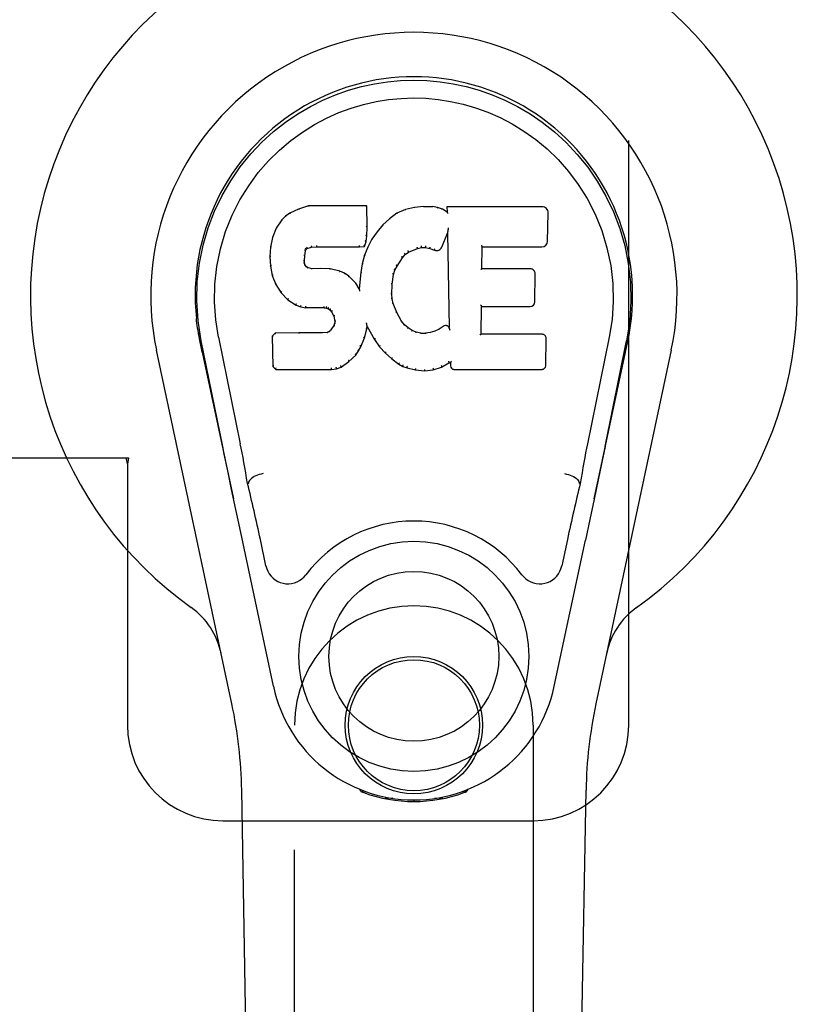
# Model space of a CAD drawing. Header units: inches. Extents: x 0 to 278, y 0 to 180.
# Tile 66 of 81: x 99.35 to 101.39, y 89.97 to 92.55. Entities that reach past the tile are written whole.
import ezdxf

# ---------------------------------------------------------------- set-up
doc = ezdxf.new("R2010")
doc.units = ezdxf.units.IN
doc.header["$LTSCALE"] = 15.310625
doc.header["$MEASUREMENT"] = 0
doc.linetypes.add('HIDDEN', pattern=[0.2, 0.1, -0.1])
doc.layers.add('RIGHTHAND_DOOR_ASSEMBLY', color=7, linetype='CONTINUOUS')

msp = doc.modelspace()

# ---------------------------------------------------------------- linework, layer by layer
at = {"layer": 'RIGHTHAND_DOOR_ASSEMBLY', "color": 8, "linetype": 'HIDDEN'}
for p, q in [((100.9468, 90.7007), (100.9468, 92.9507)), ((99.3164, 91.4007), (99.6373, 91.4007)), ((99.6299, 91.4007), (99.6343, 91.3839)), ((99.6373, 91.4007), (99.6343, 91.3839)), ((99.6343, 91.3839), (99.6343, 90.7007)), ((100.0718, 88.8432), (100.0718, 90.7007)), ((100.6968, 90.7007), (100.6968, 88.8432)), ((99.8843, 90.4507), (100.6968, 90.4507))]:
    msp.add_line(p, q, dxfattribs=at)
at = {"layer": 'RIGHTHAND_DOOR_ASSEMBLY', "color": 7, "linetype": 'Continuous'}
for p, q in [((100.1082, 92.0602), (100.0825, 92.052)), ((100.2611, 92.0602), (100.1082, 92.0602)), ((100.1083, 92.0596), (100.1082, 92.0602)), ((100.2605, 92.0596), (100.2611, 92.0602)), ((100.2623, 92.0054), (100.2611, 92.0602)), ((100.3858, 92.0564), (100.3622, 92.051)), ((100.4094, 92.0587), (100.3858, 92.0564)), ((100.3859, 92.0558), (100.3858, 92.0564)), ((100.4094, 92.0587), (100.4334, 92.0583)), ((100.4094, 92.0581), (100.4094, 92.0587)), ((100.4095, 92.0575), (100.4094, 92.0581)), ((100.4463, 92.0563), (100.4334, 92.0583)), ((100.4334, 92.0576), (100.4334, 92.0583)), ((100.4461, 92.0557), (100.4463, 92.0563)), ((100.4591, 92.0521), (100.4463, 92.0563)), ((100.7197, 92.0581), (100.471, 92.0581)), ((100.471, 92.0581), (100.4712, 92.0441)), ((100.4716, 92.0575), (100.471, 92.0581)), ((100.0482, 92.0336), (100.0383, 92.0241)), ((100.0593, 92.0414), (100.0482, 92.0336)), ((100.0486, 92.0332), (100.0482, 92.0336)), ((100.0825, 92.052), (100.0593, 92.0414)), ((100.0597, 92.0408), (100.0593, 92.0414)), ((100.0827, 92.0514), (100.0825, 92.052)), ((100.3398, 92.041), (100.3201, 92.0267)), ((100.3622, 92.051), (100.3398, 92.041)), ((100.3401, 92.0405), (100.3398, 92.041)), ((100.3624, 92.0504), (100.3622, 92.051)), ((100.4589, 92.0515), (100.4591, 92.0521)), ((100.4712, 92.0441), (100.4591, 92.0521)), ((100.4712, 92.0441), (100.4718, 92.043)), ((100.7345, 91.9674), (100.7358, 92.0417)), ((100.0236, 92.0023), (100.0139, 91.9776)), ((100.0383, 92.0241), (100.0236, 92.0023)), ((100.0241, 92.002), (100.0236, 92.0023)), ((100.0388, 92.0237), (100.0383, 92.0241)), ((100.261, 91.981), (100.2623, 92.0054)), ((100.2617, 92.0054), (100.2623, 92.0054)), ((100.303, 92.0104), (100.2878, 91.9926)), ((100.3201, 92.0267), (100.303, 92.0104)), ((100.3035, 92.0099), (100.303, 92.0104)), ((100.3205, 92.0262), (100.3201, 92.0267)), ((100.4743, 92.002), (100.474, 92.0002)), ((100.4745, 92.0032), (100.4743, 92.002)), ((100.0139, 91.9776), (100.0088, 91.9526)), ((100.0144, 91.9775), (100.0139, 91.9776)), ((100.2594, 91.9667), (100.261, 91.981)), ((100.2604, 91.981), (100.261, 91.981)), ((100.2878, 91.9926), (100.2745, 91.9733)), ((100.2883, 91.9922), (100.2878, 91.9926)), ((100.4574, 91.9523), (100.4722, 91.9891)), ((100.4727, 91.992), (100.4722, 91.9891)), ((100.4722, 91.9891), (100.4765, 91.742)), ((100.4729, 91.9939), (100.4728, 91.9934)), ((100.473, 91.9946), (100.4729, 91.9939)), ((100.4731, 91.9953), (100.473, 91.9946)), ((100.4733, 91.9964), (100.4731, 91.9953)), ((100.4735, 91.9975), (100.4733, 91.9964)), ((100.4737, 91.9988), (100.4735, 91.9975)), ((100.474, 92.0002), (100.4737, 91.9988)), ((100.0088, 91.9526), (100.0074, 91.9277)), ((100.0094, 91.9525), (100.0088, 91.9526)), ((100.1046, 91.9484), (100.1159, 91.9518)), ((100.1158, 91.9524), (100.1159, 91.9518)), ((100.1159, 91.9518), (100.1293, 91.9529)), ((100.1292, 91.9568), (100.1293, 91.9554)), ((100.1293, 91.9534), (100.1293, 91.9529)), ((100.1293, 91.9529), (100.2422, 91.9529)), ((100.2422, 91.9554), (100.2421, 91.9568)), ((100.2422, 91.9529), (100.2549, 91.954)), ((100.2422, 91.9534), (100.2422, 91.9529)), ((100.2545, 91.9545), (100.2549, 91.954)), ((100.2634, 91.9526), (100.2548, 91.9308)), ((100.2549, 91.954), (100.2594, 91.9667)), ((100.2588, 91.9668), (100.2594, 91.9667)), ((100.2745, 91.9733), (100.2634, 91.9526)), ((100.264, 91.9523), (100.2634, 91.9526)), ((100.275, 91.973), (100.2745, 91.9733)), ((100.3935, 91.9489), (100.4042, 91.9516)), ((100.4042, 91.9521), (100.4042, 91.9516)), ((100.4042, 91.9516), (100.4151, 91.9514)), ((100.4152, 91.952), (100.4151, 91.9514)), ((100.4151, 91.9514), (100.4265, 91.9488)), ((100.5621, 91.8956), (100.5631, 91.9528)), ((100.5625, 91.9533), (100.5631, 91.9528)), ((100.5631, 91.9528), (100.7197, 91.9528)), ((100.008, 91.9277), (100.0074, 91.9277)), ((100.0074, 91.9277), (100.0086, 91.9026)), ((100.0976, 91.916), (100.0984, 91.9299)), ((100.0978, 91.93), (100.0984, 91.9299)), ((100.0984, 91.9299), (100.1004, 91.943)), ((100.0998, 91.9431), (100.1004, 91.943)), ((100.1004, 91.943), (100.102, 91.9463)), ((100.1016, 91.9466), (100.102, 91.9463)), ((100.102, 91.9463), (100.1046, 91.9484)), ((100.1043, 91.9489), (100.1046, 91.9484)), ((100.2548, 91.9308), (100.2489, 91.9083)), ((100.2554, 91.9306), (100.2548, 91.9308)), ((100.3402, 91.9023), (100.3542, 91.9245)), ((100.3537, 91.9248), (100.3542, 91.9245)), ((100.3542, 91.9245), (100.3613, 91.9332)), ((100.3609, 91.9336), (100.3613, 91.9332)), ((100.3613, 91.9332), (100.3701, 91.9391)), ((100.3698, 91.9396), (100.3701, 91.9391)), ((100.3701, 91.9391), (100.3935, 91.9489)), ((100.3933, 91.9494), (100.3935, 91.9489)), ((100.4267, 91.9493), (100.4265, 91.9488)), ((100.4265, 91.9488), (100.4382, 91.9442)), ((100.4384, 91.9448), (100.4382, 91.9442)), ((100.0092, 91.9027), (100.0086, 91.9026)), ((100.0086, 91.9026), (100.0132, 91.8778)), ((100.097, 91.916), (100.0976, 91.916)), ((100.0974, 91.9099), (100.098, 91.91)), ((100.098, 91.91), (100.0976, 91.916)), ((100.0994, 91.9054), (100.098, 91.91)), ((100.0988, 91.9051), (100.0994, 91.9054)), ((100.1021, 91.9017), (100.0994, 91.9054)), ((100.1016, 91.9012), (100.1021, 91.9017)), ((100.1058, 91.899), (100.1021, 91.9017)), ((100.1055, 91.8984), (100.1058, 91.899)), ((100.1173, 91.8957), (100.1058, 91.899)), ((100.2489, 91.9083), (100.245, 91.8855)), ((100.2495, 91.9082), (100.2489, 91.9083)), ((100.3348, 91.8916), (100.3402, 91.9023)), ((100.3397, 91.9026), (100.3402, 91.9023)), ((100.0138, 91.8779), (100.0132, 91.8778)), ((100.0132, 91.8778), (100.0226, 91.8541)), ((100.1172, 91.8951), (100.1173, 91.8957)), ((100.1403, 91.8965), (100.1173, 91.8957)), ((100.1653, 91.8952), (100.1403, 91.8965)), ((100.1403, 91.8958), (100.1403, 91.8965)), ((100.1403, 91.8953), (100.1403, 91.8958)), ((100.1652, 91.8945), (100.1653, 91.8952)), ((100.1904, 91.8896), (100.1653, 91.8952)), ((100.1902, 91.889), (100.1904, 91.8896)), ((100.2029, 91.884), (100.1904, 91.8896)), ((100.2026, 91.8834), (100.2029, 91.884)), ((100.214, 91.8761), (100.2029, 91.884)), ((100.2136, 91.8756), (100.214, 91.8761)), ((100.2322, 91.8579), (100.214, 91.8761)), ((100.245, 91.8855), (100.2413, 91.8434)), ((100.2456, 91.8855), (100.245, 91.8855)), ((100.3277, 91.8549), (100.3312, 91.8805)), ((100.3307, 91.8806), (100.3312, 91.8805)), ((100.3312, 91.8805), (100.3348, 91.8916)), ((100.3342, 91.8918), (100.3348, 91.8916)), ((100.5615, 91.8949), (100.5621, 91.8956)), ((100.6888, 91.8956), (100.5621, 91.8956)), ((100.7008, 91.8089), (100.7021, 91.882)), ((100.0231, 91.8543), (100.0226, 91.8541)), ((100.0226, 91.8541), (100.0365, 91.8327)), ((100.2317, 91.8575), (100.2322, 91.8579)), ((100.2413, 91.8434), (100.2322, 91.8579)), ((100.3265, 91.8289), (100.3277, 91.8549)), ((100.3271, 91.855), (100.3277, 91.8549)), ((100.037, 91.8331), (100.0365, 91.8327)), ((100.0365, 91.8327), (100.0543, 91.8144)), ((100.2418, 91.8415), (100.2413, 91.8434)), ((100.3259, 91.8289), (100.3265, 91.8289)), ((100.3275, 91.8167), (100.3265, 91.8289)), ((100.0547, 91.8148), (100.0543, 91.8144)), ((100.0543, 91.8144), (100.0757, 91.8005)), ((100.0759, 91.801), (100.0757, 91.8005)), ((100.0757, 91.8005), (100.0883, 91.7959)), ((100.0885, 91.7964), (100.0883, 91.7959)), ((100.0883, 91.7959), (100.1013, 91.7937)), ((100.3269, 91.8166), (100.3275, 91.8167)), ((100.3302, 91.8049), (100.3275, 91.8167)), ((100.3296, 91.8047), (100.3302, 91.8049)), ((100.3396, 91.7809), (100.3302, 91.8049)), ((100.5604, 91.724), (100.5616, 91.797)), ((100.5611, 91.7976), (100.5616, 91.797)), ((100.5616, 91.797), (100.6888, 91.797)), ((100.1013, 91.7943), (100.1013, 91.7937)), ((100.149, 91.7932), (100.1013, 91.7937)), ((100.1491, 91.7938), (100.149, 91.7932)), ((100.149, 91.7932), (100.1554, 91.7926)), ((100.1556, 91.7932), (100.1554, 91.7926)), ((100.1554, 91.7926), (100.1605, 91.7909)), ((100.1608, 91.7914), (100.1605, 91.7909)), ((100.1605, 91.7909), (100.165, 91.7876)), ((100.1654, 91.788), (100.165, 91.7876)), ((100.165, 91.7876), (100.1689, 91.783)), ((100.1694, 91.7833), (100.1689, 91.783)), ((100.1689, 91.783), (100.1748, 91.7713)), ((100.1753, 91.7714), (100.1748, 91.7713)), ((100.1748, 91.7713), (100.1771, 91.758)), ((100.339, 91.7806), (100.3396, 91.7809)), ((100.352, 91.7585), (100.3396, 91.7809)), ((100.1748, 91.7469), (100.1666, 91.7359)), ((100.1767, 91.7521), (100.1748, 91.7469)), ((100.1754, 91.7466), (100.1748, 91.7469)), ((100.1771, 91.758), (100.1767, 91.7521)), ((100.1772, 91.752), (100.1767, 91.7521)), ((100.1777, 91.758), (100.1771, 91.758)), ((100.2604, 91.7531), (100.2602, 91.7541)), ((100.2606, 91.7524), (100.2604, 91.7531)), ((100.2607, 91.7517), (100.2606, 91.7524)), ((100.2609, 91.7511), (100.2607, 91.7517)), ((100.261, 91.7504), (100.2609, 91.7511)), ((100.2611, 91.7499), (100.261, 91.7504)), ((100.2612, 91.7491), (100.2611, 91.7499)), ((100.2615, 91.7383), (100.2621, 91.7443)), ((100.2621, 91.7443), (100.2616, 91.7462)), ((100.2621, 91.7443), (100.2812, 91.7103)), ((100.3515, 91.7582), (100.352, 91.7585)), ((100.3599, 91.7492), (100.352, 91.7585)), ((100.3594, 91.7488), (100.3599, 91.7492)), ((100.3692, 91.7408), (100.3599, 91.7492)), ((100.4609, 91.7449), (100.4505, 91.7377)), ((100.4612, 91.7444), (100.4609, 91.7449)), ((99.8203, 91.7278), (99.8217, 91.7207)), ((100.0215, 91.7271), (100.0135, 91.719)), ((100.0141, 91.7187), (100.0135, 91.719)), ((100.0135, 91.719), (100.0149, 91.6397)), ((100.0832, 91.7277), (100.0215, 91.7271)), ((100.0218, 91.7265), (100.0215, 91.7271)), ((100.1439, 91.728), (100.0832, 91.7277)), ((100.0832, 91.727), (100.0832, 91.7277)), ((100.0832, 91.727), (100.0833, 91.7265)), ((100.1576, 91.7291), (100.1439, 91.728)), ((100.1439, 91.7273), (100.1439, 91.728)), ((100.1439, 91.7273), (100.144, 91.7268)), ((100.1621, 91.7315), (100.1576, 91.7291)), ((100.1577, 91.7284), (100.1576, 91.7291)), ((100.1666, 91.7359), (100.1621, 91.7315)), ((100.1624, 91.731), (100.1621, 91.7315)), ((100.167, 91.7355), (100.1666, 91.7359)), ((100.2547, 91.7144), (100.2615, 91.7383)), ((100.261, 91.7384), (100.2615, 91.7383)), ((100.3688, 91.7403), (100.3692, 91.7408)), ((100.3794, 91.7339), (100.3692, 91.7408)), ((100.3791, 91.7334), (100.3794, 91.7339)), ((100.3906, 91.7295), (100.3794, 91.7339)), ((100.3904, 91.7289), (100.3906, 91.7295)), ((100.4028, 91.7273), (100.3906, 91.7295)), ((100.4027, 91.7266), (100.4028, 91.7273)), ((100.4028, 91.7273), (100.4151, 91.7268)), ((100.4272, 91.7286), (100.4151, 91.7268)), ((100.4152, 91.7262), (100.4151, 91.7268)), ((100.4153, 91.7256), (100.4152, 91.7262)), ((100.4392, 91.7325), (100.4272, 91.7286)), ((100.4274, 91.728), (100.4272, 91.7286)), ((100.4505, 91.7377), (100.4392, 91.7325)), ((100.4394, 91.7319), (100.4392, 91.7325)), ((100.4508, 91.7372), (100.4505, 91.7377)), ((100.4765, 91.742), (100.4765, 91.7419)), ((100.4771, 91.7399), (100.4765, 91.7419)), ((100.4792, 91.7344), (100.4785, 91.7365)), ((100.5597, 91.7234), (100.5604, 91.724)), ((100.7203, 91.724), (100.5604, 91.724)), ((100.9459, 91.7145), (100.9484, 91.7279)), ((100.9483, 91.7279), (100.9469, 91.7207)), ((99.8234, 91.7111), (99.8228, 91.7141)), ((99.824, 91.708), (99.8234, 91.7111)), ((99.8274, 91.6915), (99.824, 91.708)), ((99.8838, 91.4302), (99.8273, 91.7072)), ((99.8728, 91.7164), (99.9298, 91.4374)), ((100.2449, 91.6918), (100.2454, 91.6916)), ((100.2454, 91.6916), (100.2547, 91.7144)), ((100.2541, 91.7146), (100.2547, 91.7144)), ((100.2817, 91.7106), (100.2812, 91.7103)), ((100.2812, 91.7103), (100.2944, 91.6915)), ((100.2949, 91.6919), (100.2944, 91.6915)), ((100.7295, 91.6413), (100.7307, 91.7134)), ((100.8958, 91.7164), (100.8388, 91.4374)), ((100.8848, 91.4302), (100.9413, 91.7072)), ((100.9432, 91.7014), (100.9448, 91.7092)), ((100.9448, 91.7092), (100.9454, 91.7119)), ((100.9454, 91.7119), (100.9459, 91.7145)), ((99.9078, 90.7562), (99.7105, 91.6821)), ((99.8304, 91.6772), (99.8274, 91.6915)), ((99.8304, 91.6772), (99.9123, 91.2929)), ((100.2144, 91.6525), (100.2323, 91.6698)), ((100.2319, 91.6702), (100.2323, 91.6698)), ((100.2323, 91.6698), (100.2397, 91.6804)), ((100.2392, 91.6807), (100.2397, 91.6804)), ((100.2397, 91.6804), (100.2454, 91.6916)), ((100.2944, 91.6915), (100.3097, 91.6746)), ((100.3101, 91.675), (100.3097, 91.6746)), ((100.3097, 91.6746), (100.3268, 91.6595)), ((100.8563, 91.2929), (100.9382, 91.6772)), ((101.0582, 91.6821), (100.8608, 90.7562)), ((100.1936, 91.6383), (100.2144, 91.6525)), ((100.2141, 91.653), (100.2144, 91.6525)), ((100.3271, 91.6599), (100.3268, 91.6595)), ((100.3268, 91.6595), (100.345, 91.6455)), ((100.3453, 91.646), (100.345, 91.6455)), ((100.345, 91.6455), (100.3555, 91.6401)), ((100.3558, 91.6407), (100.3555, 91.6401)), ((100.3555, 91.6401), (100.3666, 91.6364)), ((100.457, 91.6383), (100.4756, 91.6494)), ((100.4755, 91.65), (100.4756, 91.6494)), ((100.4756, 91.6494), (100.48, 91.6494)), ((100.4805, 91.65), (100.48, 91.6494)), ((100.48, 91.6494), (100.4801, 91.6413)), ((100.0155, 91.64), (100.0149, 91.6397)), ((100.0149, 91.6397), (100.0225, 91.6323)), ((100.0227, 91.6329), (100.0225, 91.6323)), ((100.0225, 91.6323), (100.1687, 91.6323)), ((100.1686, 91.6348), (100.1685, 91.6362)), ((100.1686, 91.6329), (100.1687, 91.6323)), ((100.1687, 91.6323), (100.1814, 91.634)), ((100.1813, 91.6345), (100.1814, 91.634)), ((100.1814, 91.634), (100.1936, 91.6383)), ((100.1934, 91.6388), (100.1936, 91.6383)), ((100.3667, 91.6369), (100.3666, 91.6364)), ((100.3666, 91.6364), (100.3889, 91.6308)), ((100.389, 91.6313), (100.3889, 91.6308)), ((100.3889, 91.6308), (100.4117, 91.6282)), ((100.4117, 91.6321), (100.4117, 91.6287)), ((100.4117, 91.6282), (100.4348, 91.6314)), ((100.4117, 91.6287), (100.4117, 91.6282)), ((100.4347, 91.6319), (100.4348, 91.6314)), ((100.4348, 91.6314), (100.457, 91.6383)), ((100.4568, 91.6388), (100.457, 91.6383)), ((100.4893, 91.6323), (100.7203, 91.6323)), ((100.8848, 91.4302), (100.8764, 91.3896)), ((100.8764, 91.3896), (100.8668, 91.3431)), ((99.907, 91.3181), (99.8968, 91.367)), ((99.9509, 91.3336), (99.9488, 91.3332)), ((99.9509, 91.3339), (99.9509, 91.3336)), ((100.8177, 91.3336), (100.8177, 91.3339)), ((100.8177, 91.3336), (100.8198, 91.3332)), ((100.8668, 91.3431), (100.8562, 91.2923)), ((99.918, 91.2658), (99.907, 91.3181)), ((100.8562, 91.2923), (100.8449, 91.239)), ((99.9283, 91.2172), (99.918, 91.2658)), ((100.8449, 91.239), (100.8335, 91.1852)), ((100.0166, 90.8025), (99.9283, 91.2172)), ((99.997, 91.1177), (99.9823, 91.1868)), ((100.752, 90.8025), (100.8335, 91.1852)), ((100.7863, 91.1868), (100.7716, 91.1177)), ((100.2456, 90.5272), (100.2428, 90.5329)), ((100.5258, 90.5329), (100.523, 90.5272)), ((100.0058, 86.3913), (99.9335, 90.5306)), ((100.2491, 90.5304), (100.249, 90.5258)), ((100.2527, 90.5273), (100.253, 90.5243)), ((100.3296, 90.5092), (100.3087, 90.5088)), ((100.4599, 90.5088), (100.439, 90.5092)), ((100.5156, 90.5243), (100.5159, 90.5272)), ((100.5195, 90.5304), (100.5196, 90.5258)), ((100.7628, 86.3913), (100.8351, 90.5306)), ((100.3843, 90.5049), (100.3843, 90.5009))]:
    msp.add_line(p, q, dxfattribs=at)
for points in [[(99.8273, 91.7071), (99.8191, 91.7597), (99.8159, 91.8115), (99.8173, 91.8618), (99.8229, 91.9105), (99.8325, 91.9577), (99.8458, 92.0031), (99.8624, 92.0463), (99.8821, 92.0873), (99.9047, 92.1261), (99.9298, 92.1624), (99.9572, 92.1961), (99.9864, 92.2269), (100.017, 92.2548), (100.0486, 92.2796), (100.0808, 92.3016), (100.1135, 92.3207), (100.1463, 92.3371), (100.1795, 92.3512), (100.2132, 92.363), (100.2471, 92.3725), (100.281, 92.3799), (100.315, 92.3851), (100.3496, 92.3883), (100.3843, 92.3893)], [(100.3843, 92.3893), (100.4186, 92.3883), (100.4529, 92.3852), (100.4873, 92.3799), (100.5215, 92.3725), (100.5554, 92.363), (100.589, 92.3512), (100.6226, 92.337), (100.6558, 92.3203), (100.6884, 92.3012), (100.7205, 92.2792), (100.7524, 92.2541), (100.7832, 92.2259), (100.8122, 92.1951), (100.8395, 92.1615), (100.8646, 92.125), (100.8872, 92.086), (100.9069, 92.0447), (100.9234, 92.0013), (100.9364, 91.9563), (100.9458, 91.9095), (100.9514, 91.8608), (100.9527, 91.8106), (100.9494, 91.7592), (100.9413, 91.7071)], [(99.8728, 91.7164), (99.8656, 91.7621), (99.8624, 91.8082), (99.8634, 91.8549), (99.8686, 91.9016), (99.8781, 91.9479), (99.8915, 91.9929), (99.9086, 92.0356), (99.9288, 92.0758), (99.9518, 92.1131), (99.977, 92.1473), (100.0039, 92.1783), (100.0323, 92.2063), (100.0619, 92.2314), (100.0925, 92.2536), (100.1238, 92.2731), (100.1556, 92.2901), (100.1877, 92.3044), (100.2201, 92.3163), (100.2527, 92.326), (100.2854, 92.3334), (100.318, 92.3386), (100.3506, 92.3417), (100.3832, 92.3428), (100.4157, 92.3419), (100.4482, 92.3389), (100.4806, 92.3338), (100.5131, 92.3267), (100.5456, 92.3173), (100.5779, 92.3056), (100.6099, 92.2915), (100.6415, 92.2751), (100.6726, 92.256), (100.7032, 92.234), (100.733, 92.2092), (100.7617, 92.1815), (100.7889, 92.1506), (100.8145, 92.1165), (100.8379, 92.0792), (100.8587, 92.0385), (100.8763, 91.9954), (100.8899, 91.9505), (100.8996, 91.9041)], [(100.1083, 92.0596), (100.1084, 92.0595), (100.1084, 92.0595), (100.1085, 92.0594), (100.1085, 92.0593), (100.1086, 92.0592), (100.1086, 92.059)], [(100.26, 92.0596), (100.2598, 92.0595), (100.2596, 92.0595), (100.2593, 92.0594), (100.2591, 92.0593), (100.2589, 92.0592), (100.2586, 92.059)], [(100.3863, 92.0552), (100.3862, 92.0554), (100.3861, 92.0555), (100.3861, 92.0556), (100.386, 92.0557), (100.386, 92.0557), (100.3859, 92.0558)], [(100.4332, 92.0571), (100.4332, 92.0572), (100.4333, 92.0574), (100.4333, 92.0575), (100.4333, 92.0576), (100.4333, 92.0576), (100.4334, 92.0576)], [(100.4457, 92.0551), (100.4457, 92.0553), (100.4458, 92.0554), (100.4459, 92.0555), (100.446, 92.0556), (100.446, 92.0557), (100.4461, 92.0557)], [(100.4736, 92.0569), (100.4733, 92.0571), (100.4731, 92.0572), (100.4728, 92.0573), (100.4726, 92.0574), (100.4724, 92.0575), (100.4722, 92.0575)], [(100.0487, 92.0332), (100.0488, 92.0332), (100.049, 92.0333), (100.0491, 92.0333), (100.0493, 92.0332), (100.0496, 92.0332), (100.0499, 92.033)], [(100.0597, 92.0408), (100.0598, 92.0408), (100.0599, 92.0408), (100.06, 92.0408), (100.0602, 92.0408), (100.0604, 92.0406), (100.0606, 92.0405)], [(100.0827, 92.0514), (100.0828, 92.0514), (100.0829, 92.0514), (100.083, 92.0513), (100.0831, 92.0512), (100.0833, 92.0511), (100.0834, 92.0509)], [(100.3411, 92.0401), (100.3408, 92.0403), (100.3406, 92.0404), (100.3405, 92.0405), (100.3403, 92.0405), (100.3402, 92.0405), (100.34, 92.0405)], [(100.3631, 92.0499), (100.3629, 92.0501), (100.3628, 92.0502), (100.3627, 92.0503), (100.3626, 92.0503), (100.3625, 92.0504), (100.3624, 92.0504)], [(100.458, 92.0511), (100.4582, 92.0512), (100.4583, 92.0514), (100.4585, 92.0514), (100.4586, 92.0515), (100.4587, 92.0515), (100.4588, 92.0515)], [(100.4739, 92.0406), (100.4736, 92.0411), (100.4733, 92.0415), (100.473, 92.0419), (100.4727, 92.0422), (100.4725, 92.0425), (100.4723, 92.0427)], [(100.0242, 92.0021), (100.0243, 92.0023), (100.0246, 92.0024), (100.0248, 92.0025), (100.0252, 92.0025), (100.0255, 92.0025), (100.0258, 92.0025)], [(100.0388, 92.0238), (100.039, 92.0239), (100.0392, 92.0239), (100.0394, 92.024), (100.0397, 92.024), (100.04, 92.0239), (100.0403, 92.0238)], [(100.2617, 92.0054), (100.2617, 92.0058), (100.2614, 92.0061), (100.2611, 92.0064), (100.2607, 92.0066), (100.2603, 92.0067), (100.2598, 92.0068)], [(100.3049, 92.0099), (100.3046, 92.0101), (100.3043, 92.0101), (100.3041, 92.0101), (100.3039, 92.0101), (100.3036, 92.01), (100.3034, 92.0099)], [(100.3218, 92.0261), (100.3215, 92.0262), (100.3212, 92.0263), (100.321, 92.0264), (100.3208, 92.0264), (100.3206, 92.0263), (100.3205, 92.0262)], [(100.0145, 91.9775), (100.0146, 91.9778), (100.0149, 91.978), (100.0152, 91.9782), (100.0155, 91.9783), (100.0159, 91.9783), (100.0163, 91.9783)], [(100.2604, 91.981), (100.2603, 91.9814), (100.2601, 91.9818), (100.2598, 91.9821), (100.2594, 91.9823), (100.2589, 91.9825), (100.2584, 91.9825)], [(100.2899, 91.9924), (100.2896, 91.9925), (100.2893, 91.9925), (100.289, 91.9925), (100.2887, 91.9925), (100.2885, 91.9924), (100.2883, 91.9922)], [(100.4728, 91.9929), (100.4727, 91.9926), (100.4727, 91.9924), (100.4727, 91.9923)], [(100.4728, 91.9934), (100.4728, 91.9932), (100.4728, 91.993), (100.4728, 91.9929)], [(100.0094, 91.9526), (100.0096, 91.9529), (100.0098, 91.9531), (100.0101, 91.9534), (100.0105, 91.9535), (100.0109, 91.9536), (100.0114, 91.9536)], [(100.1034, 91.9521), (100.1037, 91.9517), (100.104, 91.9513), (100.1042, 91.9508), (100.1044, 91.9504), (100.1045, 91.9499), (100.1046, 91.9495), (100.1045, 91.9492), (100.1044, 91.949)], [(100.1155, 91.9557), (100.1156, 91.9553), (100.1157, 91.9548), (100.1158, 91.9543), (100.1159, 91.9538), (100.116, 91.9533), (100.116, 91.9528), (100.1159, 91.9525), (100.1158, 91.9524)], [(100.1293, 91.9554), (100.1293, 91.9549), (100.1293, 91.9544), (100.1293, 91.954), (100.1293, 91.9537), (100.1293, 91.9535), (100.1293, 91.9534)], [(100.2422, 91.9534), (100.2422, 91.9535), (100.2422, 91.9537), (100.2422, 91.954), (100.2422, 91.9544), (100.2422, 91.9549), (100.2422, 91.9554)], [(100.2546, 91.9548), (100.2546, 91.9551), (100.2545, 91.9554), (100.2544, 91.9558), (100.2543, 91.9562), (100.254, 91.9566), (100.2537, 91.957), (100.2534, 91.9574), (100.253, 91.9577)], [(100.2588, 91.9669), (100.2588, 91.9673), (100.2586, 91.9677), (100.2583, 91.968), (100.2579, 91.9683), (100.2574, 91.9685), (100.2569, 91.9686)], [(100.2658, 91.9529), (100.2654, 91.9529), (100.265, 91.9529), (100.2647, 91.9529), (100.2644, 91.9528), (100.2641, 91.9526), (100.264, 91.9523)], [(100.2767, 91.9733), (100.2764, 91.9734), (100.276, 91.9734), (100.2757, 91.9734), (100.2755, 91.9733), (100.2752, 91.9732), (100.275, 91.973)], [(100.3933, 91.9494), (100.3934, 91.9495), (100.3935, 91.9498), (100.3935, 91.9501), (100.3934, 91.9506), (100.3933, 91.9511), (100.3931, 91.9517), (100.3929, 91.9522), (100.3927, 91.9526)], [(100.4042, 91.9521), (100.4042, 91.9522), (100.4043, 91.9525), (100.4043, 91.9528), (100.4042, 91.9533), (100.4042, 91.9538), (100.4041, 91.9544), (100.404, 91.955), (100.4039, 91.9555)], [(100.4152, 91.952), (100.4151, 91.9521), (100.4151, 91.9523), (100.4151, 91.9527), (100.4151, 91.9531), (100.4152, 91.9537), (100.4152, 91.9542), (100.4153, 91.9548), (100.4154, 91.9553)], [(100.4267, 91.9493), (100.4266, 91.9494), (100.4265, 91.9497), (100.4265, 91.9501), (100.4265, 91.9505), (100.4267, 91.951), (100.4268, 91.9516), (100.427, 91.9521), (100.4273, 91.9526)], [(100.5606, 91.9567), (100.5608, 91.9565), (100.5611, 91.9563), (100.5613, 91.9561), (100.5615, 91.9558), (100.5618, 91.9556), (100.5619, 91.9553)], [(100.5619, 91.9553), (100.5621, 91.9551), (100.5622, 91.9548), (100.5624, 91.9546), (100.5624, 91.9543), (100.5625, 91.9541), (100.5625, 91.9539)], [(100.008, 91.9277), (100.0081, 91.928), (100.0083, 91.9284), (100.0086, 91.9286), (100.009, 91.9288), (100.0095, 91.929), (100.01, 91.929)], [(100.0959, 91.9315), (100.0964, 91.9315), (100.0968, 91.9313), (100.0973, 91.9311), (100.0976, 91.9307), (100.0978, 91.9304), (100.0978, 91.9299)], [(100.0979, 91.9451), (100.0984, 91.945), (100.0989, 91.9447), (100.0993, 91.9444), (100.0996, 91.9441), (100.0998, 91.9437), (100.0998, 91.9433)], [(100.1, 91.9492), (100.1005, 91.949), (100.101, 91.9486), (100.1013, 91.9481), (100.1016, 91.9477), (100.1017, 91.9472), (100.1016, 91.9468)], [(100.2573, 91.9313), (100.2569, 91.9313), (100.2565, 91.9313), (100.2561, 91.9312), (100.2558, 91.9311), (100.2556, 91.9308), (100.2554, 91.9305)], [(100.3537, 91.9248), (100.3538, 91.9251), (100.3538, 91.9254), (100.3537, 91.9258), (100.3535, 91.9262), (100.3533, 91.9265), (100.3529, 91.9268), (100.3525, 91.9271), (100.3521, 91.9273)], [(100.361, 91.9337), (100.3611, 91.9339), (100.3611, 91.9342), (100.3611, 91.9346), (100.3609, 91.935), (100.3607, 91.9354), (100.3603, 91.9358), (100.36, 91.9361), (100.3596, 91.9364)], [(100.3698, 91.9397), (100.37, 91.9399), (100.3701, 91.9402), (100.37, 91.9405), (100.3699, 91.941), (100.3697, 91.9415), (100.3695, 91.9419), (100.3692, 91.9424), (100.3689, 91.9428)], [(100.4391, 91.948), (100.4389, 91.9476), (100.4386, 91.9471), (100.4384, 91.9466), (100.4382, 91.9461), (100.4382, 91.9456), (100.4382, 91.9452), (100.4382, 91.9449), (100.4384, 91.9448)], [(100.0092, 91.9028), (100.0093, 91.9031), (100.0095, 91.9035), (100.0098, 91.9038), (100.0102, 91.904), (100.0107, 91.9042), (100.0112, 91.9043)], [(100.095, 91.9173), (100.0955, 91.9173), (100.0959, 91.9171), (100.0963, 91.9169), (100.0966, 91.9167), (100.0969, 91.9163), (100.097, 91.9159)], [(100.0954, 91.9109), (100.0959, 91.9109), (100.0963, 91.9108), (100.0967, 91.9107), (100.097, 91.9105), (100.0972, 91.9103), (100.0973, 91.91)], [(100.0971, 91.9056), (100.0974, 91.9056), (100.0977, 91.9057), (100.0981, 91.9056), (100.0983, 91.9055), (100.0986, 91.9054), (100.0988, 91.9052)], [(100.1002, 91.9012), (100.1005, 91.9013), (100.1007, 91.9014), (100.101, 91.9014), (100.1012, 91.9014), (100.1014, 91.9014), (100.1016, 91.9013)], [(100.1046, 91.898), (100.1048, 91.8981), (100.1049, 91.8982), (100.1051, 91.8983), (100.1052, 91.8984), (100.1053, 91.8984), (100.1054, 91.8984)], [(100.2514, 91.9091), (100.2509, 91.9091), (100.2505, 91.909), (100.2502, 91.9089), (100.2498, 91.9087), (100.2496, 91.9085), (100.2495, 91.9081)], [(100.3398, 91.9026), (100.3398, 91.9031), (100.3397, 91.9035), (100.3395, 91.904), (100.3391, 91.9044), (100.3386, 91.9047), (100.338, 91.905)], [(100.8996, 91.9041), (100.905, 91.8567), (100.9062, 91.8091), (100.9031, 91.7624), (100.8958, 91.7164)], [(100.0138, 91.878), (100.0138, 91.8784), (100.014, 91.8788), (100.0143, 91.8791), (100.0147, 91.8794), (100.0152, 91.8797), (100.0157, 91.8798)], [(100.1169, 91.8945), (100.117, 91.8946), (100.117, 91.8948), (100.1171, 91.8949), (100.1171, 91.895), (100.1171, 91.895), (100.1172, 91.8951)], [(100.165, 91.894), (100.165, 91.8941), (100.1651, 91.8943), (100.1651, 91.8944), (100.1652, 91.8945), (100.1652, 91.8945), (100.1652, 91.8945)], [(100.1896, 91.8885), (100.1897, 91.8887), (100.1899, 91.8889), (100.19, 91.8889), (100.19, 91.889), (100.1901, 91.889), (100.1902, 91.889)], [(100.2017, 91.8831), (100.2019, 91.8833), (100.2021, 91.8834), (100.2022, 91.8834), (100.2024, 91.8834), (100.2025, 91.8834), (100.2026, 91.8834)], [(100.2123, 91.8755), (100.2126, 91.8756), (100.2128, 91.8757), (100.213, 91.8757), (100.2132, 91.8757), (100.2134, 91.8757), (100.2135, 91.8756)], [(100.2475, 91.8866), (100.2471, 91.8866), (100.2466, 91.8865), (100.2462, 91.8863), (100.2459, 91.8861), (100.2457, 91.8858), (100.2456, 91.8854)], [(100.3307, 91.8807), (100.3306, 91.8811), (100.3304, 91.8815), (100.3301, 91.8818), (100.3297, 91.8821), (100.3292, 91.8823), (100.3287, 91.8824)], [(100.3342, 91.8919), (100.3343, 91.8923), (100.3341, 91.8927), (100.3338, 91.8932), (100.3334, 91.8935), (100.3329, 91.8938), (100.3324, 91.894)], [(100.5595, 91.8943), (100.5597, 91.8945), (100.56, 91.8946), (100.5602, 91.8948), (100.5605, 91.8948), (100.5607, 91.8949), (100.5609, 91.8949)], [(100.023, 91.8544), (100.023, 91.8548), (100.0231, 91.8552), (100.0234, 91.8557), (100.0238, 91.856), (100.0243, 91.8564), (100.0248, 91.8566)], [(100.2302, 91.8576), (100.2304, 91.8577), (100.2307, 91.8578), (100.231, 91.8578), (100.2312, 91.8577), (100.2315, 91.8577), (100.2316, 91.8575)], [(100.3271, 91.855), (100.327, 91.8554), (100.3268, 91.8557), (100.3265, 91.856), (100.3261, 91.8563), (100.3256, 91.8564), (100.3251, 91.8565)], [(100.037, 91.8331), (100.0369, 91.8334), (100.0369, 91.8337), (100.0369, 91.8341), (100.0371, 91.8345), (100.0374, 91.8348), (100.0377, 91.8351), (100.0381, 91.8354), (100.0386, 91.8357)], [(100.2432, 91.8369), (100.2427, 91.8388), (100.2425, 91.8397), (100.2423, 91.8404), (100.2421, 91.841), (100.2419, 91.8413)], [(100.3259, 91.8289), (100.3258, 91.8293), (100.3256, 91.8296), (100.3253, 91.8298), (100.3249, 91.83), (100.3244, 91.8302), (100.324, 91.8302)], [(100.0546, 91.8149), (100.0545, 91.8151), (100.0544, 91.8155), (100.0545, 91.8158), (100.0546, 91.8162), (100.0549, 91.8167), (100.0552, 91.8171), (100.0555, 91.8174), (100.0559, 91.8177)], [(100.0759, 91.801), (100.0758, 91.8012), (100.0757, 91.8015), (100.0757, 91.8019), (100.0758, 91.8024), (100.076, 91.8029), (100.0762, 91.8033), (100.0765, 91.8038), (100.0768, 91.8042)], [(100.0884, 91.7964), (100.0883, 91.7966), (100.0883, 91.7968), (100.0883, 91.7972), (100.0883, 91.7976), (100.0884, 91.7981), (100.0886, 91.7987), (100.0888, 91.7992), (100.089, 91.7997)], [(100.1013, 91.7943), (100.1013, 91.7943), (100.1013, 91.7946), (100.1012, 91.7949), (100.1013, 91.7954), (100.1013, 91.7959), (100.1013, 91.7965), (100.1014, 91.7971), (100.1015, 91.7976)], [(100.1491, 91.7938), (100.149, 91.7939), (100.149, 91.7941), (100.149, 91.7945), (100.149, 91.7949), (100.1491, 91.7955), (100.1491, 91.796), (100.1491, 91.7966), (100.1492, 91.7972)], [(100.1556, 91.7932), (100.1555, 91.7933), (100.1554, 91.7935), (100.1554, 91.7939), (100.1554, 91.7944), (100.1555, 91.7949), (100.1556, 91.7955), (100.1558, 91.796), (100.156, 91.7965)], [(100.3269, 91.8167), (100.3268, 91.817), (100.3265, 91.8172), (100.3262, 91.8175), (100.3259, 91.8176), (100.3254, 91.8177), (100.325, 91.8177)], [(100.3295, 91.8048), (100.3294, 91.805), (100.3292, 91.8052), (100.3289, 91.8054), (100.3285, 91.8055), (100.3281, 91.8055), (100.3277, 91.8055)], [(100.5591, 91.8009), (100.5594, 91.8007), (100.5596, 91.8005), (100.5599, 91.8003), (100.5601, 91.8001), (100.5603, 91.7998), (100.5605, 91.7996)], [(100.5605, 91.7996), (100.5606, 91.7993), (100.5608, 91.799), (100.5609, 91.7988), (100.561, 91.7986), (100.561, 91.7984), (100.5611, 91.7982)], [(100.1607, 91.7915), (100.1606, 91.7917), (100.1605, 91.792), (100.1606, 91.7924), (100.1607, 91.7928), (100.1608, 91.7933), (100.1611, 91.7938), (100.1614, 91.7942), (100.1617, 91.7946)], [(100.1654, 91.788), (100.1652, 91.7883), (100.1652, 91.7887), (100.1652, 91.789), (100.1654, 91.7894), (100.1656, 91.7898), (100.1659, 91.7902), (100.1663, 91.7906), (100.1667, 91.7908)], [(100.1693, 91.7834), (100.1693, 91.7838), (100.1693, 91.7843), (100.1696, 91.7847), (100.17, 91.7851), (100.1705, 91.7855), (100.171, 91.7858)], [(100.1753, 91.7716), (100.1753, 91.772), (100.1755, 91.7724), (100.1758, 91.7727), (100.1762, 91.773), (100.1767, 91.7733), (100.1772, 91.7734)], [(100.339, 91.7807), (100.3388, 91.7809), (100.3386, 91.781), (100.3383, 91.7811), (100.338, 91.7812), (100.3376, 91.7812), (100.3372, 91.7811)], [(99.8202, 91.7279), (99.8191, 91.7342), (99.8181, 91.7405), (99.8172, 91.7468), (99.8163, 91.753), (99.8155, 91.7592), (99.8148, 91.7653)], [(100.1754, 91.7467), (100.1756, 91.7469), (100.1758, 91.747), (100.1761, 91.7471), (100.1764, 91.7471), (100.1768, 91.7471), (100.1771, 91.7471)], [(100.1773, 91.7521), (100.1774, 91.7524), (100.1777, 91.7526), (100.178, 91.7528), (100.1783, 91.7529), (100.1787, 91.753), (100.1792, 91.7529)], [(100.1778, 91.7581), (100.1778, 91.7585), (100.1781, 91.7588), (100.1784, 91.759), (100.1788, 91.7593), (100.1792, 91.7594), (100.1797, 91.7594)], [(100.2615, 91.748), (100.2614, 91.7483), (100.2614, 91.7485), (100.2612, 91.7491)], [(100.2616, 91.7464), (100.2616, 91.7465), (100.2616, 91.7467), (100.2616, 91.7469), (100.2616, 91.747), (100.2616, 91.7473), (100.2615, 91.7475), (100.2615, 91.7478), (100.2615, 91.748)], [(100.3499, 91.7584), (100.3502, 91.7585), (100.3505, 91.7585), (100.3508, 91.7585), (100.351, 91.7585), (100.3513, 91.7584), (100.3514, 91.7582)], [(100.358, 91.7488), (100.3583, 91.7489), (100.3586, 91.7489), (100.3588, 91.749), (100.359, 91.7489), (100.3593, 91.7489), (100.3595, 91.7487)], [(100.4764, 91.7421), (100.4758, 91.743), (100.4751, 91.7437), (100.4744, 91.7444), (100.4736, 91.745), (100.4729, 91.7455), (100.4721, 91.7459), (100.4713, 91.7463), (100.4705, 91.7465), (100.4697, 91.7467), (100.4689, 91.7469), (100.4681, 91.747), (100.4673, 91.747)], [(100.9483, 91.7279), (100.9494, 91.7343), (100.9505, 91.7406), (100.9515, 91.7469), (100.9523, 91.7532), (100.9531, 91.7593), (100.9538, 91.7653)], [(99.8228, 91.7141), (99.8205, 91.7265), (99.8202, 91.7279)], [(100.0144, 91.719), (100.0146, 91.7192), (100.0149, 91.7193), (100.0152, 91.7193), (100.0155, 91.7194), (100.0158, 91.7194), (100.0161, 91.7193)], [(100.0219, 91.7265), (100.022, 91.7264), (100.0221, 91.7264), (100.0222, 91.7263), (100.0223, 91.7262), (100.0224, 91.7261), (100.0226, 91.7259)], [(100.1577, 91.7284), (100.1578, 91.7284), (100.1579, 91.7284), (100.158, 91.7283), (100.1581, 91.7282), (100.1582, 91.728), (100.1583, 91.7279)], [(100.1625, 91.731), (100.1626, 91.731), (100.1628, 91.7311), (100.163, 91.731), (100.1632, 91.731), (100.1634, 91.7309), (100.1636, 91.7308)], [(100.167, 91.7355), (100.1672, 91.7356), (100.1674, 91.7357), (100.1677, 91.7357), (100.1679, 91.7357), (100.1682, 91.7357), (100.1685, 91.7356)], [(100.261, 91.7385), (100.2609, 91.7389), (100.2607, 91.7393), (100.2604, 91.7396), (100.26, 91.7399), (100.2595, 91.7401), (100.259, 91.7402)], [(100.3677, 91.7401), (100.3679, 91.7403), (100.3682, 91.7404), (100.3684, 91.7404), (100.3685, 91.7404), (100.3687, 91.7404), (100.3689, 91.7403)], [(100.3782, 91.733), (100.3784, 91.7332), (100.3786, 91.7333), (100.3788, 91.7334), (100.3789, 91.7334), (100.379, 91.7334), (100.3792, 91.7333)], [(100.3899, 91.7283), (100.39, 91.7285), (100.3901, 91.7287), (100.3902, 91.7288), (100.3902, 91.7288), (100.3903, 91.7288), (100.3904, 91.7288)], [(100.4025, 91.7261), (100.4025, 91.7262), (100.4026, 91.7264), (100.4026, 91.7265), (100.4026, 91.7266), (100.4027, 91.7266), (100.4027, 91.7266)], [(100.4278, 91.7275), (100.4277, 91.7276), (100.4277, 91.7278), (100.4276, 91.7279), (100.4275, 91.728), (100.4274, 91.728), (100.4274, 91.728)], [(100.4401, 91.7315), (100.44, 91.7316), (100.4398, 91.7317), (100.4397, 91.7318), (100.4396, 91.7319), (100.4395, 91.7319), (100.4394, 91.7319)], [(100.4517, 91.7368), (100.4515, 91.737), (100.4513, 91.7371), (100.4512, 91.7372), (100.4511, 91.7372), (100.4509, 91.7372), (100.4508, 91.7372)], [(100.4785, 91.7365), (100.4782, 91.7375), (100.4778, 91.7384), (100.4776, 91.739), (100.4773, 91.7395)], [(100.5577, 91.7228), (100.558, 91.7229), (100.5583, 91.7231), (100.5585, 91.7232), (100.5587, 91.7233), (100.5589, 91.7233), (100.5591, 91.7233)], [(100.2449, 91.6918), (100.245, 91.6922), (100.2449, 91.6927), (100.2446, 91.6931), (100.2442, 91.6935), (100.2437, 91.6938), (100.2431, 91.694)], [(100.2541, 91.7145), (100.2541, 91.715), (100.254, 91.7154), (100.2537, 91.7158), (100.2533, 91.7161), (100.2528, 91.7164), (100.2522, 91.7166)], [(100.2817, 91.7106), (100.2816, 91.711), (100.2816, 91.7115), (100.2819, 91.712), (100.2823, 91.7124), (100.2828, 91.7128), (100.2834, 91.713)], [(100.2948, 91.6919), (100.2947, 91.6922), (100.2947, 91.6925), (100.2948, 91.6929), (100.295, 91.6933), (100.2953, 91.6936), (100.2956, 91.694), (100.296, 91.6943), (100.2964, 91.6945)], [(100.9382, 91.6772), (100.9392, 91.6819), (100.9432, 91.7014)], [(100.2318, 91.6701), (100.232, 91.6704), (100.232, 91.6708), (100.2319, 91.6712), (100.2318, 91.6716), (100.2315, 91.6719), (100.2312, 91.6723), (100.2308, 91.6726), (100.2303, 91.6728)], [(100.2391, 91.6806), (100.2393, 91.6811), (100.2392, 91.6816), (100.2389, 91.682), (100.2385, 91.6825), (100.238, 91.6828), (100.2375, 91.683)], [(100.3101, 91.675), (100.3099, 91.6753), (100.3099, 91.6756), (100.31, 91.676), (100.3101, 91.6764), (100.3103, 91.6767), (100.3106, 91.6771), (100.311, 91.6775), (100.3115, 91.6778)], [(100.0155, 91.6403), (100.0156, 91.6407), (100.0158, 91.6411), (100.0161, 91.6414), (100.0165, 91.6417), (100.0169, 91.642), (100.0175, 91.6422)], [(100.1933, 91.6388), (100.1935, 91.639), (100.1936, 91.6393), (100.1936, 91.6397), (100.1935, 91.6402), (100.1933, 91.6406), (100.1931, 91.6411), (100.1928, 91.6416), (100.1925, 91.642)], [(100.214, 91.6529), (100.2142, 91.6532), (100.2143, 91.6536), (100.2143, 91.6539), (100.2141, 91.6543), (100.2139, 91.6548), (100.2136, 91.6552), (100.2132, 91.6556), (100.2128, 91.6559)], [(100.3271, 91.6599), (100.327, 91.6602), (100.3269, 91.6605), (100.3269, 91.6609), (100.3271, 91.6613), (100.3273, 91.6617), (100.3276, 91.6622), (100.328, 91.6625), (100.3284, 91.6628)], [(100.3453, 91.646), (100.3452, 91.6462), (100.3451, 91.6465), (100.3451, 91.6469), (100.3453, 91.6474), (100.3454, 91.6478), (100.3457, 91.6483), (100.346, 91.6487), (100.3464, 91.649)], [(100.3558, 91.6407), (100.3556, 91.6408), (100.3555, 91.6411), (100.3555, 91.6415), (100.3556, 91.642), (100.3558, 91.6425), (100.356, 91.643), (100.3563, 91.6435), (100.3565, 91.6439)], [(100.3667, 91.6369), (100.3666, 91.6371), (100.3665, 91.6373), (100.3665, 91.6377), (100.3666, 91.6382), (100.3667, 91.6387), (100.3669, 91.6393), (100.3671, 91.6398), (100.3673, 91.6402)], [(100.4559, 91.642), (100.4562, 91.6416), (100.4565, 91.6412), (100.4567, 91.6407), (100.4569, 91.6402), (100.457, 91.6397), (100.457, 91.6393), (100.4569, 91.639), (100.4568, 91.6388)], [(100.4749, 91.6533), (100.475, 91.6532), (100.4751, 91.6529), (100.4752, 91.6527), (100.4753, 91.6525), (100.4753, 91.6522), (100.4754, 91.652)], [(100.4754, 91.652), (100.4755, 91.6515), (100.4756, 91.6511), (100.4756, 91.6507), (100.4756, 91.6504), (100.4756, 91.6501), (100.4755, 91.65)], [(100.4811, 91.652), (100.481, 91.6517), (100.4808, 91.6515), (100.4807, 91.6512), (100.4806, 91.651), (100.4806, 91.6508), (100.4806, 91.6506)], [(100.4825, 91.6533), (100.4823, 91.6531), (100.482, 91.6529), (100.4818, 91.6527), (100.4815, 91.6525), (100.4813, 91.6522), (100.4811, 91.652)], [(100.0227, 91.633), (100.0226, 91.6331), (100.0225, 91.6334), (100.0225, 91.6337), (100.0226, 91.634), (100.0227, 91.6344), (100.0228, 91.6348)], [(100.0228, 91.6348), (100.0229, 91.6351), (100.023, 91.6354), (100.0232, 91.6356), (100.0233, 91.6358), (100.0234, 91.636), (100.0236, 91.6362)], [(100.1686, 91.6329), (100.1687, 91.633), (100.1687, 91.6332), (100.1687, 91.6335), (100.1687, 91.6339), (100.1687, 91.6343), (100.1686, 91.6348)], [(100.1813, 91.6345), (100.1814, 91.6347), (100.1814, 91.6349), (100.1814, 91.6353), (100.1814, 91.6357), (100.1813, 91.6363), (100.1812, 91.6368), (100.181, 91.6374), (100.1808, 91.6379)], [(100.389, 91.6313), (100.3889, 91.6314), (100.3889, 91.6316), (100.3888, 91.632), (100.3889, 91.6325), (100.3889, 91.633), (100.389, 91.6336), (100.3892, 91.6341), (100.3893, 91.6346)], [(100.4343, 91.6352), (100.4344, 91.6348), (100.4346, 91.6344), (100.4347, 91.6338), (100.4348, 91.6333), (100.4348, 91.6328), (100.4348, 91.6324), (100.4348, 91.6321), (100.4347, 91.6319)], [(99.8968, 91.367), (99.8878, 91.4106), (99.8838, 91.4302)], [(99.9897, 91.3592), (99.9846, 91.3582), (99.9796, 91.3569), (99.9748, 91.3553), (99.9703, 91.3534), (99.9661, 91.3514), (99.9623, 91.3491), (99.9589, 91.3467), (99.9561, 91.3442), (99.9539, 91.3416), (99.9522, 91.339), (99.9513, 91.3364), (99.9509, 91.3339)], [(100.7789, 91.3592), (100.784, 91.3582), (100.789, 91.3569), (100.7938, 91.3553), (100.7983, 91.3535), (100.8025, 91.3514), (100.8064, 91.3491), (100.8097, 91.3467), (100.8125, 91.3442), (100.8147, 91.3416), (100.8164, 91.339), (100.8173, 91.3364), (100.8177, 91.3339)], [(99.997, 91.1177), (99.9991, 91.1104), (100.002, 91.1035), (100.0058, 91.097), (100.0103, 91.091), (100.0155, 91.0857), (100.0214, 91.0811), (100.0278, 91.0773), (100.0346, 91.0743), (100.0418, 91.0722), (100.0492, 91.0711), (100.0566, 91.0709), (100.064, 91.0716), (100.0713, 91.0733), (100.0783, 91.0759), (100.085, 91.0794), (100.0911, 91.0837), (100.0967, 91.0887), (100.1016, 91.0945)], [(100.667, 91.0945), (100.672, 91.0887), (100.6776, 91.0837), (100.6837, 91.0794), (100.6903, 91.0759), (100.6973, 91.0733), (100.7046, 91.0716), (100.712, 91.0709), (100.7195, 91.0711), (100.7268, 91.0722), (100.734, 91.0743), (100.7408, 91.0773), (100.7472, 91.0811), (100.7531, 91.0857), (100.7583, 91.0911), (100.7629, 91.097), (100.7666, 91.1035), (100.7695, 91.1104), (100.7716, 91.1177)], [(100.2456, 90.5272), (100.2458, 90.5271), (100.2478, 90.5263)], [(100.2478, 90.5263), (100.2494, 90.5257), (100.2513, 90.525), (100.2534, 90.5242)], [(100.5152, 90.5242), (100.5173, 90.525), (100.5192, 90.5257), (100.5208, 90.5263), (100.522, 90.5268), (100.5228, 90.5271), (100.523, 90.5272)]]:
    msp.add_lwpolyline(points, dxfattribs=at)
for radius in [0.3012, 0.2224]:
    msp.add_circle((100.3843, 90.8809), radius, dxfattribs=at)
at = {"layer": 'RIGHTHAND_DOOR_ASSEMBLY', "color": 8, "linetype": 'HIDDEN'}
for radius in [0.18, 0.1715]:
    msp.add_circle((100.3843, 90.7007), radius, dxfattribs=at)
at = {"layer": 'RIGHTHAND_DOOR_ASSEMBLY', "color": 7, "linetype": 'Continuous'}
for centre, radius, start, end in [((100.3843, 91.8257), 1.0039, 305.5066, 234.4934), ((100.3843, 91.8257), 0.689, 347.9703, 192.0297), ((100.3843, 91.8257), 0.5727, 353.9465, 186.0535), ((100.3843, 90.8809), 0.3543, 37.0812, 142.9188), ((99.6869, 90.8482), 0.1969, 12.0297, 54.4934), ((101.0817, 90.8482), 0.1969, 125.5066, 167.9703), ((100.3843, 90.8809), 0.3759, 192.0247, 347.9753), ((98.7526, 90.51), 1.1811, 1, 12.0297), ((102.016, 90.51), 1.1811, 167.9703, 179), ((100.3843, 90.8812), 0.3803, 249.8689, 290.1311)]:
    msp.add_arc(centre, radius, start, end, dxfattribs=at)
at = {"layer": 'RIGHTHAND_DOOR_ASSEMBLY', "color": 8, "linetype": 'HIDDEN'}
for centre, radius, start, end in [((100.3843, 90.7007), 0.3125, 0, 180), ((99.8843, 90.7007), 0.25, 180, 270), ((100.6968, 90.7007), 0.25, 270, 360)]:
    msp.add_arc(centre, radius, start, end, dxfattribs=at)
at = {"layer": 'RIGHTHAND_DOOR_ASSEMBLY', "color": 7, "linetype": 'Continuous'}
for centre, major_axis, ratio, start_param, end_param in [((100.2586, 92.0596), (0.00197, 0), 0.025114, -0.786719, -0.024118), ((100.4735, 92.0575), (0.00197, 0), 0.025118, -3.116464, -2.325954), ((100.7197, 92.042), (0, 0.0161), 0.999848, -1.588252, 0), ((100.4738, 92.0417), (0.00199, -0.00132), 0.020652, -3.102743, -2.463868), ((100.0292, 92.0096), (0.00508, 0.00754), 0.00518, -3.14111, -2.996917), ((100.0456, 92.0303), (0.0068, 0.00655), 0.004742, -3.141162, -3.013964), ((100.0186, 91.988), (0.0041, 0.0105), 0.004273, -3.141291, -3.020229), ((100.4726, 91.9971), (-0.00007, 0.00508), 0.009159, -3.095969, -2.840226), ((100.2552, 91.9565), (0.00068, 0.00203), 0.016088, -3.702354, -3.152114), ((100.2597, 91.9754), (0.00094, 0.00857), 0.005495, -3.302393, -3.142137), ((100.4438, 91.9578), (0, 0.0146), 0.999848, -3.533459, -1.953533), ((100.5625, 91.9553), (0, 0.00197), 0.017455, -3.939332, -3.159046), ((100.7197, 91.9676), (0, 0.0148), 0.999848, -3.141593, -1.588252), ((100.1008, 91.9495), (0.00095, 0.00638), 0.007192, -3.355813, -3.142604), ((100.1037, 91.9509), (0.00209, 0.00429), 0.008578, -3.403109, -3.143347), ((100.1082, 91.9521), (0.00383, 0.00321), 0.007171, 2.96981, 3.140158), ((100.3652, 91.9389), (0.00432, 0.00532), 0.00577, -3.304466, -3.142382), ((100.0948, 91.9183), (-0.00257, 0.00839), 0.005552, -3.300311, -3.142126), ((100.0953, 91.91), (-0.00357, 0.00494), 0.007846, -3.360933, -3.142764), ((100.0964, 91.9051), (0.00526, -0.0039), 0.006775, -0.176276, -0.000946), ((100.1, 91.9), (0.00548, -0.00159), 0.007025, -0.140966, -0.001177), ((100.0119, 91.8881), (-0.0019, 0.0101), 0.004568, -3.141227, -3.008321), ((100.5595, 91.8949), (0.00197, 0), 0.025118, -0.815639, -0.025129), ((100.6888, 91.8822), (0, 0.0133), 0.999848, -1.588252, 0), ((100.0196, 91.8632), (-0.00347, 0.00889), 0.004705, -3.141171, -3.003628), ((100.2253, 91.8639), (-0.00642, 0.00646), 0.004954, -3.275719, -3.142061), ((100.2435, 91.8388), (-0.00174, 0.00274), 0.015087, 0.04445, 0.369523), ((100.5611, 91.7996), (0, 0.00197), 0.017455, -3.939332, -3.159046), ((100.6888, 91.8091), (0, 0.0121), 0.999848, -3.141593, -1.588252), ((100.1558, 91.7952), (0.00499, -0.00375), 0.005785, 0.000903, 0.134339), ((100.1658, 91.7906), (-0.00361, 0.00727), 0.005338, -3.141007, -2.984653), ((100.1741, 91.7782), (-0.0012, 0.00679), 0.006717, -3.140718, -2.94213), ((100.1793, 91.7519), (0.00397, 0.00532), 0.007145, -3.140627, -2.942612), ((100.1798, 91.7593), (0.00258, 0.00729), 0.006297, -3.140888, -2.96164), ((100.1784, 91.7656), (0.00064, 0.00765), 0.00631, -3.140878, -2.958148), ((100.2619, 91.7497), (0.00028, 0.00351), 0.012838, -3.478921, -3.183776), ((100.3449, 91.766), (-0.00658, 0.0078), 0.004485, -3.264946, -3.141961), ((100.4673, 91.7362), (0, 0.0108), 0.999848, 0, 0.641022), ((100.0161, 91.7207), (0.00193, 0.00197), 0.017814, -3.134444, -2.607219), ((100.0246, 91.7265), (0.00281, 0.00005), 0.01516, -3.135583, -2.872341), ((100.1688, 91.7344), (0.00634, 0.00347), 0.005821, -3.140857, -3.001014), ((100.2618, 91.7486), (0.0009, 0.0101), 0.004701, -3.278265, -3.141973), ((100.4791, 91.7368), (-0.00202, 0.00309), 0.013288, 0.045758, 0.45434), ((100.5578, 91.7234), (0.00197, 0), 0.025118, -0.815639, -0.025129), ((100.7203, 91.7136), (0, 0.0104), 0.999848, -1.588252, 0), ((100.0155, 91.6427), (-0.00002, 0.00277), 0.015238, -3.135438, -2.613777), ((100.4787, 91.652), (0.00322, 0.00197), 0.009111, 3.002961, 3.139027), ((100.4893, 91.6415), (0, 0.00913), 0.999848, -4.694933, -3.141593), ((100.4805, 91.652), (0, 0.00197), 0.017455, -3.124139, -2.343853), ((100.7203, 91.6415), (0, 0.00913), 0.999848, -3.141593, -1.588252), ((100.0208, 91.6348), (0.00197, -0.00197), 0.012341, 0.005109, 0.263735), ((99.9457, 91.1868), (-0.0476, 0.3543), 0.069304, -1.154204, -0.794713), ((100.8229, 91.1868), (0.0476, 0.3543), 0.069304, 0.794713, 1.154204), ((99.957, 91.1868), (-0.0758, 0.3543), 0.068378, -1.585432, -1.159525), ((100.8117, 91.1868), (0.0758, 0.3543), 0.068378, 1.159525, 1.585432)]:
    msp.add_ellipse(centre, major_axis=major_axis, ratio=ratio, start_param=start_param, end_param=end_param, dxfattribs=at)

doc.saveas('drawing.dxf')
